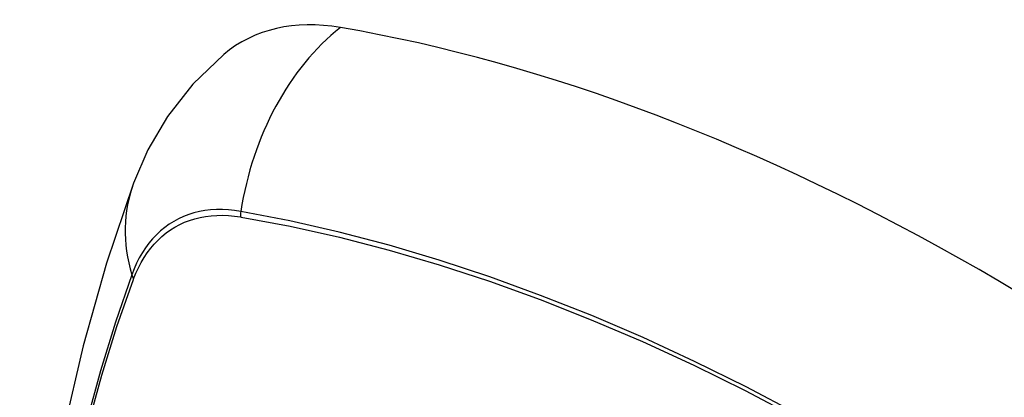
# Model space of a CAD drawing. Header units: inches. Extents: x 5 to 143, y 9 to 75.
# Tile 122 of 125: x 140.412 to 140.88, y 59.647 to 59.826. Entities that reach past the tile are written whole.
import ezdxf

# ---------------------------------------------------------------- set-up
doc = ezdxf.new("R2010")
doc.units = ezdxf.units.IN
doc.header["$MEASUREMENT"] = 0
doc.layers.add('Visible Edges(ANSI)', color=7, linetype='Continuous', lineweight=25)
doc.layers.add('Visible Tangent Edges(ANSI)', color=7, linetype='Continuous', lineweight=25)

msp = doc.modelspace()

# ---------------------------------------------------------------- linework, layer by layer
at = {"layer": 'Visible Edges(ANSI)', "flags": 128}
for points in [[(140.50909, 59.80957), (140.49441, 59.79545), (140.48242, 59.7801), (140.47313, 59.76425), (140.46629, 59.74846)], [(140.46629, 59.74846), (140.45346, 59.71035), (140.4424, 59.67112), (140.43311, 59.63083), (140.42556, 59.58956), (140.41972, 59.54737), (140.41557, 59.50432), (140.4131, 59.46048), (140.41228, 59.41591), (140.41309, 59.37066), (140.41552, 59.32481), (140.41954, 59.27841), (140.42513, 59.23154), (140.43228, 59.18425), (140.44096, 59.13661), (140.45115, 59.0887), (140.46283, 59.04058)]]:
    msp.add_lwpolyline(points, dxfattribs=at)
at = {"layer": 'Visible Edges(ANSI)'}
for centre, major_axis, start_param, end_param in [((140.60584, 59.66185), (-0.08841, 0.15353), 5.835982, 6.382176), ((140.86764, 58.64514), (-0.64835, 1.12588), 5.16346, 5.835982)]:
    msp.add_ellipse(centre, major_axis=major_axis, ratio=0.578093, start_param=start_param, end_param=end_param, dxfattribs=at)
at = {"layer": 'Visible Tangent Edges(ANSI)'}
for p, q in [((140.51709, 59.73235), (140.51742, 59.73229)), ((140.46623, 59.70259), (140.46635, 59.70291))]:
    msp.add_line(p, q, dxfattribs=at)
at = {"layer": 'Visible Tangent Edges(ANSI)', "flags": 128}
for points in [[(140.51724, 59.73492), (140.51428, 59.73537), (140.51136, 59.73568), (140.50849, 59.73583), (140.50568, 59.73582), (140.50291, 59.73566), (140.50021, 59.73535), (140.49756, 59.73488), (140.49499, 59.73426), (140.49248, 59.73348), (140.49005, 59.73256), (140.4877, 59.73148), (140.48542, 59.73026), (140.48323, 59.72889), (140.48112, 59.72738), (140.47911, 59.72572), (140.47719, 59.72393), (140.47537, 59.72199), (140.47364, 59.71992), (140.47201, 59.71772), (140.47049, 59.71539), (140.46906, 59.71294), (140.46775, 59.71037), (140.46655, 59.70767), (140.46545, 59.70486)], [(140.87986, 59.57899), (140.85528, 59.59509), (140.83072, 59.6104), (140.80616, 59.62492), (140.78161, 59.63864), (140.75708, 59.65157), (140.73258, 59.6637), (140.70813, 59.67501), (140.68378, 59.68548), (140.65954, 59.69511), (140.63543, 59.70389), (140.61144, 59.71183), (140.58761, 59.7189), (140.56396, 59.72511), (140.54049, 59.73045), (140.51724, 59.73492)], [(140.46635, 59.70291), (140.46744, 59.70562), (140.46864, 59.70823), (140.46994, 59.71073), (140.47135, 59.7131), (140.47285, 59.71536), (140.47445, 59.71749), (140.47615, 59.7195), (140.47794, 59.72138), (140.47982, 59.72312), (140.48179, 59.72474), (140.48385, 59.72621), (140.48599, 59.72755), (140.48822, 59.72874), (140.49052, 59.7298), (140.4929, 59.73071), (140.49534, 59.73148), (140.49786, 59.7321), (140.50044, 59.73258), (140.50308, 59.73291), (140.50578, 59.73309), (140.50854, 59.73313), (140.51134, 59.73301), (140.51419, 59.73275), (140.51709, 59.73235)], [(140.51742, 59.73229), (140.54061, 59.72793), (140.564, 59.72269), (140.5876, 59.71658), (140.61136, 59.7096), (140.63529, 59.70177), (140.65935, 59.69308), (140.68353, 59.68353), (140.70783, 59.67314), (140.73222, 59.6619), (140.75667, 59.64983), (140.78114, 59.63696), (140.80563, 59.62327), (140.83012, 59.60879), (140.85462, 59.5935), (140.87913, 59.5774), (140.9036, 59.56052)], [(140.46545, 59.70486), (140.45769, 59.68238), (140.45057, 59.65923), (140.4441, 59.63545), (140.43829, 59.61105), (140.43315, 59.58607), (140.4287, 59.56053), (140.42492, 59.53447), (140.42184, 59.50792), (140.41944, 59.48091), (140.41774, 59.45348), (140.41673, 59.42566), (140.4164, 59.39745), (140.41676, 59.36887), (140.4178, 59.3399)], [(140.41844, 59.33906), (140.41739, 59.36796), (140.41703, 59.39648), (140.41736, 59.42461), (140.41838, 59.45235), (140.42009, 59.47969), (140.4225, 59.50661), (140.42559, 59.53306), (140.42938, 59.55901), (140.43386, 59.58443), (140.43901, 59.60929), (140.44483, 59.63356), (140.45132, 59.65722), (140.45846, 59.68023), (140.46623, 59.70259)]]:
    msp.add_lwpolyline(points, dxfattribs=at)
at = {"layer": 'Visible Tangent Edges(ANSI)'}
for centre, major_axis, ratio, start_param, end_param in [((140.60334, 59.72303), (-0.01999, -0.11641), 0.735728, 3.82822, 4.736579), ((140.57721, 59.70786), (-0.11091, 0.0406), 0.734358, 0, 0.495362), ((140.52441, 59.73393), (0.00174, 0.00969), 0.735633, 1.600612, 1.864319), ((140.47477, 59.70511), (0.00925, -0.00335), 0.731254, 3.634308, 3.898015)]:
    msp.add_ellipse(centre, major_axis=major_axis, ratio=ratio, start_param=start_param, end_param=end_param, dxfattribs=at)

doc.saveas('drawing.dxf')
